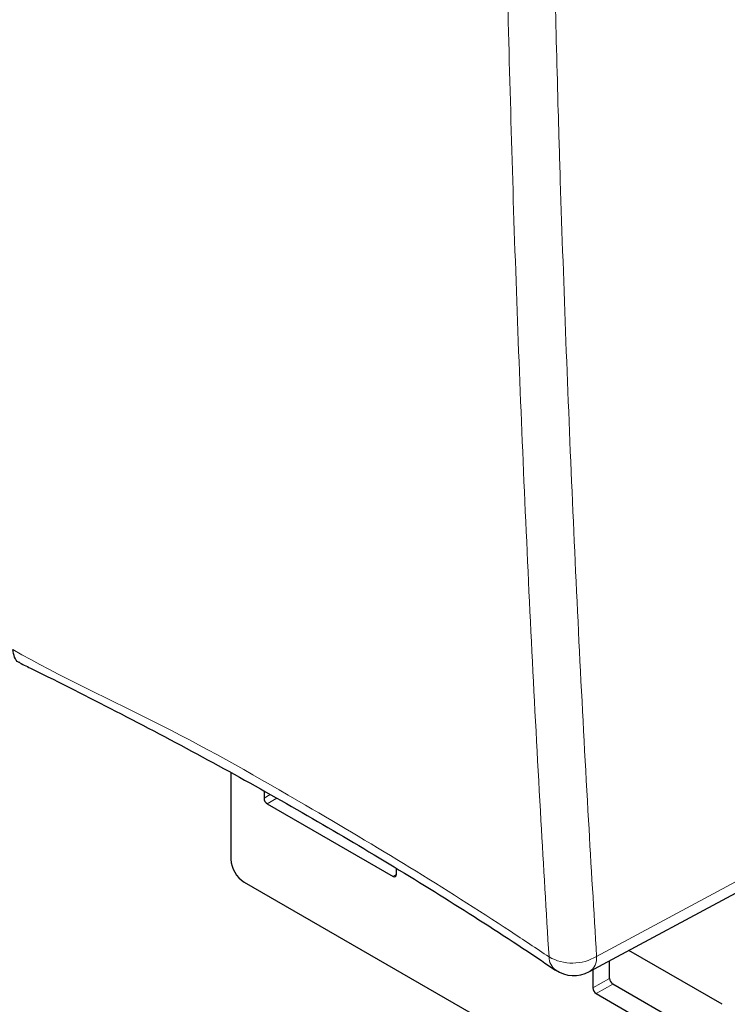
# Paper-space layout 'Blatt4' of a CAD drawing. Header units: millimetres. Extents: x 5 to 418, y 2 to 292.
# Tile 6 of 78: x 112 to 142, y 101 to 143. Entities that reach past the tile are written whole.
import ezdxf

# ---------------------------------------------------------------- set-up
doc = ezdxf.new("R2010")
doc.units = ezdxf.units.MM

psp = doc.layouts.new('Blatt4')

# ---------------------------------------------------------------- linework, layer by layer
at = {"color": 7, "linetype": 'Continuous', "lineweight": 25}
for p, q in [((120.809, 110.452), (120.809, 106.755)), ((122.223, 109.666), (122.223, 109.368)), ((122.364, 109.124), (127.738, 106.021)), ((136.126, 101.948), (145.109, 106.778)), ((127.88, 106.103), (127.88, 106.357)), ((121.374, 105.776), (154.112, 86.877)), ((141.796, 100.552), (137.809, 102.853)), ((136.987, 101.662), (136.987, 102.411)), ((136.28, 102.031), (136.28, 101.253)), ((141.937, 98.641), (137.129, 101.417)), ((136.422, 101.008), (141.796, 97.906))]:
    psp.add_line(p, q, dxfattribs=at)
at = {"color": 7, "linetype": 'Continuous', "lineweight": 18}
for p, q in [((122.486, 109.52), (122.223, 109.368)), ((122.774, 109.36), (122.364, 109.124)), ((136.436, 102.599), (145.411, 107.425)), ((127.88, 106.103), (127.738, 106.021)), ((136.987, 101.662), (136.28, 101.253)), ((137.129, 101.417), (136.422, 101.008))]:
    psp.add_line(p, q, dxfattribs=at)
at = {"color": 7, "linetype": 'Continuous', "lineweight": 25}
for centre, radius, start, end in [((122.53, 109.382), 0.307, 182.6065, 237.394), ((122.037, 106.811), 1.229, 182.6048, 237.3951), ((127.794, 106.089), 0.0873, 230.7969, 9.2124), ((135.463, 103.181), 1.4, 236.0696, 298.2656), ((137.294, 101.676), 0.307, 182.6057, 237.3946), ((136.587, 101.267), 0.307, 182.6057, 237.3946)]:
    psp.add_arc(centre, radius, start, end, dxfattribs=at)
at = {"color": 7, "linetype": 'Continuous', "lineweight": 18}
for centre, radius, start, end in [((135.401, 104.322), 2.009, 240.1759, 300.9803), ((135.099, 102.578), 0.697, 179.8954, 233.192), ((135.737, 102.532), 0.702, 303.6564, 5.5302)]:
    psp.add_arc(centre, radius, start, end, dxfattribs=at)
for points, knots in [([(134.402, 102.579), (134.285, 104.52), (133.895, 110.98), (133.346, 122.03), (132.818, 135.675), (132.606, 144.824), (132.501, 149.355)], [0, 0, 0, 0, 0.126, 0.419218, 0.712417, 1, 1, 1, 1]), ([(134.534, 149.429), (134.614, 145.858), (134.715, 141.295), (134.994, 132.16), (135.378, 122.028), (135.929, 110.992), (136.318, 104.539), (136.436, 102.599)], [0, 0, 0, 0, 0.22627, 0.289152, 0.581705, 0.874277, 1, 1, 1, 1]), ([(111.494, 115.716), (111.494, 115.716), (113.49, 114.563), (117.979, 112.538), (123.518, 109.362), (128.48, 106.421), (131.913, 104.24), (133.855, 102.944), (134.402, 102.579)], [0, 0, 0, 0, 0.000001, 0.261989, 0.525925, 0.724078, 0.922232, 1, 1, 1, 1])]:
    psp.add_open_spline(points, degree=3, knots=knots, dxfattribs=at)
at = {"color": 7, "linetype": 'Continuous', "lineweight": 25}
for points, knots in [([(111.788, 115.163), (111.769, 115.168), (111.667, 115.193), (111.547, 115.375), (111.512, 115.602), (111.494, 115.716)], [0, 0, 0, 0, 0.104339, 0.552167, 1, 1, 1, 1]), ([(111.782, 115.15), (111.957, 115.064), (113.34, 114.388), (115.96, 113.064), (119.591, 111.146), (123.2, 109.139), (126.722, 107.085), (130.154, 104.978), (132.798, 103.285), (134.279, 102.284), (134.676, 102.015)], [0, 0, 0, 0, 0.0211607, 0.1677116, 0.3230378, 0.4775752, 0.6327235, 0.7879973, 0.9430672, 1, 1, 1, 1])]:
    psp.add_open_spline(points, degree=3, knots=knots, dxfattribs=at)

doc.saveas('drawing.dxf')
